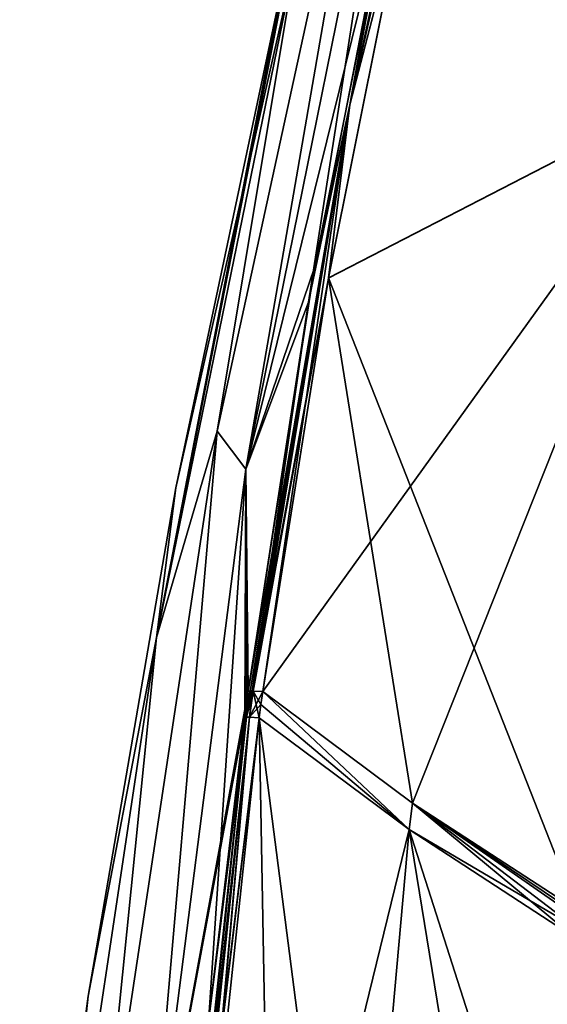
# Model space of a CAD drawing. Header units: millimetres. Extents: x -115 to 115, y -44 to 583.
# Tile 58 of 102: x -111 to -81, y 392 to 447. Entities that reach past the tile are written whole.
import ezdxf

# ---------------------------------------------------------------- set-up
doc = ezdxf.new("R2010")
doc.units = ezdxf.units.MM
doc.header["$LTSCALE"] = 67.002822
for name, color, linetype in [('332', 7, 'CONTINUOUS'), ('341', 7, 'CONTINUOUS'), ('363', 7, 'CONTINUOUS'), ('364', 7, 'CONTINUOUS'), ('365', 7, 'CONTINUOUS'), ('366', 7, 'CONTINUOUS'), ('381', 7, 'CONTINUOUS'), ('382', 7, 'CONTINUOUS'), ('383', 7, 'CONTINUOUS'), ('384', 7, 'CONTINUOUS'), ('405', 7, 'CONTINUOUS'), ('406', 7, 'CONTINUOUS'), ('410', 7, 'CONTINUOUS'), ('417', 7, 'CONTINUOUS'), ('421', 7, 'CONTINUOUS'), ('422', 7, 'CONTINUOUS')]:
    doc.layers.add(name, color=color, linetype=linetype)

msp = doc.modelspace()

# ---------------------------------------------------------------- linework, layer by layer
at = {"layer": '332', "color": 7, "linetype": 'Continuous'}
for points in [[(-99.577, 423.898, -58.573), (-95.131, 450.69, -28.741), (-89.962, 467.999, -55.787), (-99.577, 423.898, -58.573)], [(-99.577, 423.898, -58.573), (-89.962, 467.999, -55.787), (-97.966, 421.782, -86.841), (-99.577, 423.898, -58.573)], [(-97.966, 421.782, -86.841), (-89.962, 467.999, -55.787), (-89.191, 465.043, -82.208), (-97.966, 421.782, -86.841)], [(-97.966, 421.782, -86.841), (-89.191, 465.043, -82.208), (-94.474, 431.103, -106.779), (-97.966, 421.782, -86.841)], [(-94.474, 431.103, -106.779), (-89.191, 465.043, -82.208), (-90.284, 452.616, -104.894), (-94.474, 431.103, -106.779)], [(-95.131, 450.69, -28.741), (-102.959, 412.373, -29.807), (-95.33, 451.357, -6.249), (-95.131, 450.69, -28.741)], [(-95.33, 451.357, -6.249), (-102.959, 412.373, -29.807), (-95.779, 449.5, -3.049), (-95.33, 451.357, -6.249)], [(-102.959, 412.373, -29.807), (-95.131, 450.69, -28.741), (-99.577, 423.898, -58.573), (-102.959, 412.373, -29.807)], [(-95.779, 449.5, -3.049), (-102.959, 412.373, -29.807), (-95.907, 448.988, 0), (-95.779, 449.5, -3.049)], [(-95.907, 448.988, 0), (-102.959, 412.373, -29.807), (-101.88, 420.727, 0), (-95.907, 448.988, 0)], [(-97.841, 409.371, -108.108), (-97.966, 421.782, -86.841), (-94.474, 431.103, -106.779), (-97.841, 409.371, -108.108)], [(-106.276, 379.479, -61.036), (-102.959, 412.373, -29.807), (-99.577, 423.898, -58.573), (-106.276, 379.479, -61.036)], [(-106.276, 379.479, -61.036), (-99.577, 423.898, -58.573), (-103.537, 378.241, -90.969), (-106.276, 379.479, -61.036)], [(-103.537, 378.241, -90.969), (-99.577, 423.898, -58.573), (-97.966, 421.782, -86.841), (-103.537, 378.241, -90.969)], [(-103.537, 378.241, -90.969), (-97.966, 421.782, -86.841), (-100.062, 390.891, -108.77), (-103.537, 378.241, -90.969)], [(-100.062, 390.891, -108.77), (-97.966, 421.782, -86.841), (-98.037, 407.915, -108.177), (-100.062, 390.891, -108.77)], [(-98.037, 407.915, -108.177), (-97.966, 421.782, -86.841), (-97.94, 408.643, -108.143), (-98.037, 407.915, -108.177)], [(-97.94, 408.643, -108.143), (-97.966, 421.782, -86.841), (-97.841, 409.371, -108.108), (-97.94, 408.643, -108.143)], [(-101.88, 420.727, 0), (-102.959, 412.373, -29.807), (-106.78, 392.333, 0), (-101.88, 420.727, 0)], [(-102.959, 412.373, -29.807), (-108.767, 373.788, -30.755), (-106.78, 392.333, 0), (-102.959, 412.373, -29.807)], [(-108.767, 373.788, -30.755), (-102.959, 412.373, -29.807), (-106.276, 379.479, -61.036), (-108.767, 373.788, -30.755)], [(-106.78, 392.333, 0), (-108.767, 373.788, -30.755), (-110.615, 363.761, 0), (-106.78, 392.333, 0)]]:
    msp.add_3dface(points, dxfattribs=at)
at = {"layer": '341', "color": 7, "linetype": 'Continuous'}
for points in [[(-89.962, 468, 55.787), (-95.131, 450.689, 28.741), (-99.577, 423.898, 58.572), (-89.962, 468, 55.787)], [(-89.962, 468, 55.787), (-99.577, 423.898, 58.572), (-97.966, 421.783, 86.84), (-89.962, 468, 55.787)], [(-89.191, 465.044, 82.208), (-89.962, 468, 55.787), (-97.966, 421.783, 86.84), (-89.191, 465.044, 82.208)], [(-89.191, 465.044, 82.208), (-97.966, 421.783, 86.84), (-89.615, 455.682, 104.58), (-89.191, 465.044, 82.208)], [(-89.615, 455.682, 104.58), (-97.966, 421.783, 86.84), (-94.132, 433.043, 106.63), (-89.615, 455.682, 104.58)], [(-95.131, 450.689, 28.741), (-101.88, 420.727, 0), (-102.959, 412.372, 29.807), (-95.131, 450.689, 28.741)], [(-95.131, 450.689, 28.741), (-102.959, 412.372, 29.807), (-99.577, 423.898, 58.572), (-95.131, 450.689, 28.741)], [(-95.907, 448.988, 0), (-101.88, 420.727, 0), (-95.131, 450.689, 28.741), (-95.907, 448.988, 0)], [(-94.132, 433.043, 106.63), (-97.966, 421.783, 86.84), (-97.841, 409.371, 108.108), (-94.132, 433.043, 106.63)], [(-99.577, 423.898, 58.572), (-102.959, 412.372, 29.807), (-106.276, 379.479, 61.036), (-99.577, 423.898, 58.572)], [(-99.577, 423.898, 58.572), (-106.276, 379.479, 61.036), (-103.537, 378.241, 90.969), (-99.577, 423.898, 58.572)], [(-97.966, 421.783, 86.84), (-99.577, 423.898, 58.572), (-103.537, 378.241, 90.969), (-97.966, 421.783, 86.84)], [(-97.966, 421.783, 86.84), (-103.537, 378.241, 90.969), (-97.841, 409.371, 108.108), (-97.966, 421.783, 86.84)], [(-101.88, 420.727, 0), (-106.78, 392.333, 0), (-102.959, 412.372, 29.807), (-101.88, 420.727, 0)], [(-102.959, 412.372, 29.807), (-106.78, 392.333, 0), (-108.767, 373.788, 30.755), (-102.959, 412.372, 29.807)], [(-102.959, 412.372, 29.807), (-108.767, 373.788, 30.755), (-106.276, 379.479, 61.036), (-102.959, 412.372, 29.807)], [(-97.841, 409.371, 108.108), (-103.537, 378.241, 90.969), (-97.94, 408.643, 108.143), (-97.841, 409.371, 108.108)], [(-97.94, 408.643, 108.143), (-103.537, 378.241, 90.969), (-98.037, 407.915, 108.177), (-97.94, 408.643, 108.143)], [(-98.037, 407.915, 108.177), (-103.537, 378.241, 90.969), (-100.062, 390.897, 108.77), (-98.037, 407.915, 108.177)], [(-106.78, 392.333, 0), (-110.615, 363.761, 0), (-108.767, 373.788, 30.755), (-106.78, 392.333, 0)]]:
    msp.add_3dface(points, dxfattribs=at)
at = {"layer": '363', "color": 7, "linetype": 'Continuous'}
for points in [[(-99.363, 390.153, 110.69), (-96.54, 370.17, 116.618), (-97.23, 407.894, 110.166), (-99.363, 390.153, 110.69)], [(-96.54, 370.17, 116.618), (-91.96, 366.934, 122.2), (-97.23, 407.894, 110.166), (-96.54, 370.17, 116.618)], [(-97.23, 407.894, 110.166), (-91.96, 366.934, 122.2), (-88.85, 401.641, 121.347), (-97.23, 407.894, 110.166)], [(-91.96, 366.934, 122.2), (-82.15, 360.657, 132.679), (-88.85, 401.641, 121.347), (-91.96, 366.934, 122.2)], [(-88.85, 401.641, 121.347), (-82.15, 360.657, 132.679), (-81.31, 378.152, 132.485), (-88.85, 401.641, 121.347)], [(-79.631, 395.626, 131.71), (-88.85, 401.641, 121.347), (-81.31, 378.152, 132.485), (-79.631, 395.626, 131.71)]]:
    msp.add_3dface(points, dxfattribs=at)
at = {"layer": '364', "color": 7, "linetype": 'Continuous'}
for points in [[(-101.649, 373.528, 108.977), (-101.546, 373.518, 109.475), (-97.938, 407.925, 108.712), (-101.649, 373.528, 108.977)], [(-100.062, 390.897, 108.77), (-101.649, 373.528, 108.977), (-97.938, 407.925, 108.712), (-100.062, 390.897, 108.77)], [(-101.546, 373.518, 109.475), (-101.381, 373.504, 109.955), (-97.767, 407.925, 109.228), (-101.546, 373.518, 109.475)], [(-97.938, 407.925, 108.712), (-101.546, 373.518, 109.475), (-97.767, 407.925, 109.228), (-97.938, 407.925, 108.712)], [(-101.381, 373.504, 109.955), (-100.88, 373.461, 110.831), (-97.767, 407.925, 109.228), (-101.381, 373.504, 109.955)], [(-100.88, 373.461, 110.831), (-99.363, 390.153, 110.69), (-97.767, 407.925, 109.228), (-100.88, 373.461, 110.831)], [(-98.037, 407.915, 108.177), (-100.062, 390.897, 108.77), (-97.938, 407.925, 108.712), (-98.037, 407.915, 108.177)], [(-99.363, 390.153, 110.69), (-97.23, 407.894, 110.166), (-97.767, 407.925, 109.228), (-99.363, 390.153, 110.69)]]:
    msp.add_3dface(points, dxfattribs=at)
at = {"layer": '365', "color": 7, "linetype": 'Continuous'}
for points in [[(-97.94, 408.643, 108.143), (-98.037, 407.915, 108.177), (-97.742, 409.382, 108.646), (-97.94, 408.643, 108.143)], [(-98.037, 407.915, 108.177), (-97.938, 407.925, 108.712), (-97.742, 409.382, 108.646), (-98.037, 407.915, 108.177)], [(-97.841, 409.371, 108.108), (-97.94, 408.643, 108.143), (-97.742, 409.382, 108.646), (-97.841, 409.371, 108.108)], [(-97.938, 407.925, 108.712), (-97.767, 407.925, 109.228), (-97.618, 409.383, 109.042), (-97.938, 407.925, 108.712)], [(-97.742, 409.382, 108.646), (-97.938, 407.925, 108.712), (-97.618, 409.383, 109.042), (-97.742, 409.382, 108.646)], [(-97.618, 409.383, 109.042), (-97.767, 407.925, 109.228), (-97.57, 409.382, 109.164), (-97.618, 409.383, 109.042)], [(-97.767, 407.925, 109.228), (-97.23, 407.894, 110.166), (-97.57, 409.382, 109.164), (-97.767, 407.925, 109.228)], [(-97.57, 409.382, 109.164), (-97.23, 407.894, 110.166), (-97.13, 408.625, 110.136), (-97.57, 409.382, 109.164)], [(-97.03, 409.352, 110.105), (-97.57, 409.382, 109.164), (-97.13, 408.625, 110.136), (-97.03, 409.352, 110.105)]]:
    msp.add_3dface(points, dxfattribs=at)
at = {"layer": '366', "color": 7, "linetype": 'Continuous'}
for points in [[(-84.82, 474.392, 103.591), (-89.615, 455.682, 104.58), (-92.166, 442.128, 106.985), (-84.82, 474.392, 103.591)], [(-84.82, 474.392, 103.591), (-92.166, 442.128, 106.985), (-88.89, 454.764, 106.854), (-84.82, 474.392, 103.591)], [(-89.615, 455.682, 104.58), (-94.132, 433.043, 106.63), (-92.166, 442.128, 106.985), (-89.615, 455.682, 104.58)], [(-88.89, 454.764, 106.854), (-92.166, 442.128, 106.985), (-93.361, 432.454, 108.785), (-88.89, 454.764, 106.854)], [(-94.132, 433.043, 106.63), (-97.841, 409.371, 108.108), (-92.166, 442.128, 106.985), (-94.132, 433.043, 106.63)], [(-97.841, 409.371, 108.108), (-97.742, 409.382, 108.646), (-92.166, 442.128, 106.985), (-97.841, 409.371, 108.108)], [(-97.742, 409.382, 108.646), (-97.618, 409.383, 109.042), (-92.166, 442.128, 106.985), (-97.742, 409.382, 108.646)], [(-92.166, 442.128, 106.985), (-97.618, 409.383, 109.042), (-93.361, 432.454, 108.785), (-92.166, 442.128, 106.985)], [(-97.618, 409.383, 109.042), (-97.57, 409.382, 109.164), (-93.361, 432.454, 108.785), (-97.618, 409.383, 109.042)], [(-97.57, 409.382, 109.164), (-97.03, 409.352, 110.105), (-93.361, 432.454, 108.785), (-97.57, 409.382, 109.164)]]:
    msp.add_3dface(points, dxfattribs=at)
at = {"layer": '381', "color": 7, "linetype": 'Continuous'}
for points in [[(-92.166, 442.128, -106.985), (-85.252, 473.901, -102.477), (-84.82, 474.392, -103.591), (-92.166, 442.128, -106.985)], [(-92.166, 442.128, -106.985), (-84.82, 474.392, -103.591), (-88.886, 454.781, -106.852), (-92.166, 442.128, -106.985)], [(-90.284, 452.616, -104.894), (-85.252, 473.901, -102.477), (-92.166, 442.128, -106.985), (-90.284, 452.616, -104.894)], [(-93.359, 432.465, -108.784), (-92.166, 442.128, -106.985), (-88.886, 454.781, -106.852), (-93.359, 432.465, -108.784)], [(-94.474, 431.103, -106.779), (-90.284, 452.616, -104.894), (-92.166, 442.128, -106.985), (-94.474, 431.103, -106.779)], [(-97.618, 409.383, -109.042), (-94.474, 431.103, -106.779), (-92.166, 442.128, -106.985), (-97.618, 409.383, -109.042)], [(-97.618, 409.383, -109.042), (-92.166, 442.128, -106.985), (-97.57, 409.382, -109.164), (-97.618, 409.383, -109.042)], [(-92.166, 442.128, -106.985), (-97.03, 409.352, -110.105), (-97.57, 409.382, -109.164), (-92.166, 442.128, -106.985)], [(-97.03, 409.352, -110.105), (-92.166, 442.128, -106.985), (-93.359, 432.465, -108.784), (-97.03, 409.352, -110.105)], [(-97.841, 409.371, -108.108), (-94.474, 431.103, -106.779), (-97.618, 409.383, -109.042), (-97.841, 409.371, -108.108)]]:
    msp.add_3dface(points, dxfattribs=at)
at = {"layer": '382', "color": 7, "linetype": 'Continuous'}
for points in [[(-98.037, 407.915, -108.177), (-97.94, 408.643, -108.143), (-97.618, 409.383, -109.042), (-98.037, 407.915, -108.177)], [(-98.037, 407.915, -108.177), (-97.618, 409.383, -109.042), (-97.938, 407.925, -108.712), (-98.037, 407.915, -108.177)], [(-97.94, 408.643, -108.143), (-97.841, 409.371, -108.108), (-97.618, 409.383, -109.042), (-97.94, 408.643, -108.143)], [(-97.618, 409.383, -109.042), (-97.57, 409.382, -109.164), (-97.938, 407.925, -108.712), (-97.618, 409.383, -109.042)], [(-97.938, 407.925, -108.712), (-97.57, 409.382, -109.164), (-97.767, 407.925, -109.228), (-97.938, 407.925, -108.712)], [(-97.57, 409.382, -109.164), (-97.03, 409.352, -110.105), (-97.767, 407.925, -109.228), (-97.57, 409.382, -109.164)], [(-97.767, 407.925, -109.228), (-97.03, 409.352, -110.105), (-97.13, 408.622, -110.136), (-97.767, 407.925, -109.228)], [(-97.23, 407.894, -110.166), (-97.767, 407.925, -109.228), (-97.13, 408.622, -110.136), (-97.23, 407.894, -110.166)]]:
    msp.add_3dface(points, dxfattribs=at)
at = {"layer": '383', "color": 7, "linetype": 'Continuous'}
for points in [[(-101.648, 373.528, -108.978), (-100.062, 390.891, -108.77), (-97.938, 407.925, -108.712), (-101.648, 373.528, -108.978)], [(-101.546, 373.518, -109.475), (-101.648, 373.528, -108.978), (-97.938, 407.925, -108.712), (-101.546, 373.518, -109.475)], [(-101.381, 373.504, -109.955), (-101.546, 373.518, -109.475), (-97.767, 407.925, -109.228), (-101.381, 373.504, -109.955)], [(-101.546, 373.518, -109.475), (-97.938, 407.925, -108.712), (-97.767, 407.925, -109.228), (-101.546, 373.518, -109.475)], [(-101.381, 373.504, -109.955), (-97.767, 407.925, -109.228), (-97.23, 407.894, -110.166), (-101.381, 373.504, -109.955)], [(-101.381, 373.504, -109.955), (-97.23, 407.894, -110.166), (-99.363, 390.153, -110.69), (-101.381, 373.504, -109.955)], [(-100.062, 390.891, -108.77), (-98.037, 407.915, -108.177), (-97.938, 407.925, -108.712), (-100.062, 390.891, -108.77)]]:
    msp.add_3dface(points, dxfattribs=at)
at = {"layer": '384', "color": 7, "linetype": 'Continuous'}
for points in [[(-97.23, 407.894, -110.166), (-100.88, 373.461, -110.831), (-99.363, 390.153, -110.69), (-97.23, 407.894, -110.166)], [(-100.88, 373.461, -110.831), (-97.23, 407.894, -110.166), (-96.54, 370.17, -116.618), (-100.88, 373.461, -110.831)], [(-97.23, 407.894, -110.166), (-88.85, 401.641, -121.347), (-96.54, 370.17, -116.618), (-97.23, 407.894, -110.166)], [(-96.54, 370.17, -116.618), (-88.85, 401.641, -121.347), (-91.96, 366.934, -122.2), (-96.54, 370.17, -116.618)], [(-88.85, 401.641, -121.347), (-81.31, 378.152, -132.485), (-91.96, 366.934, -122.2), (-88.85, 401.641, -121.347)], [(-79.631, 395.626, -131.71), (-81.31, 378.152, -132.485), (-88.85, 401.641, -121.347), (-79.631, 395.626, -131.71)]]:
    msp.add_3dface(points, dxfattribs=at)
at = {"layer": '405', "color": 7, "linetype": 'Continuous'}
for points in [[(-88.886, 454.781, -106.852), (-63.925, 488.403, -117.897), (-72.778, 443.056, -126.672), (-88.886, 454.781, -106.852)], [(-93.359, 432.465, -108.784), (-88.886, 454.781, -106.852), (-72.778, 443.056, -126.672), (-93.359, 432.465, -108.784)], [(-93.359, 432.465, -108.784), (-72.778, 443.056, -126.672), (-79.45, 397.133, -131.614), (-93.359, 432.465, -108.784)], [(-97.03, 409.352, -110.105), (-93.359, 432.465, -108.784), (-88.659, 403.124, -121.268), (-97.03, 409.352, -110.105)], [(-93.359, 432.465, -108.784), (-79.45, 397.133, -131.614), (-88.659, 403.124, -121.268), (-93.359, 432.465, -108.784)]]:
    msp.add_3dface(points, dxfattribs=at)
at = {"layer": '406', "color": 7, "linetype": 'Continuous'}
for points in [[(-97.13, 408.622, -110.136), (-97.03, 409.352, -110.105), (-88.85, 401.641, -121.347), (-97.13, 408.622, -110.136)], [(-88.85, 401.641, -121.347), (-97.03, 409.352, -110.105), (-88.659, 403.124, -121.268), (-88.85, 401.641, -121.347)], [(-97.23, 407.894, -110.166), (-97.13, 408.622, -110.136), (-88.85, 401.641, -121.347), (-97.23, 407.894, -110.166)], [(-88.85, 401.641, -121.347), (-88.659, 403.124, -121.268), (-79.564, 396.185, -131.675), (-88.85, 401.641, -121.347)], [(-79.45, 397.133, -131.614), (-79.474, 396.939, -131.627), (-88.659, 403.124, -121.268), (-79.45, 397.133, -131.614)], [(-79.497, 396.744, -131.64), (-88.659, 403.124, -121.268), (-79.474, 396.939, -131.627), (-79.497, 396.744, -131.64)], [(-79.564, 396.185, -131.675), (-88.659, 403.124, -121.268), (-79.497, 396.744, -131.64), (-79.564, 396.185, -131.675)], [(-79.631, 395.626, -131.71), (-88.85, 401.641, -121.347), (-79.564, 396.185, -131.675), (-79.631, 395.626, -131.71)]]:
    msp.add_3dface(points, dxfattribs=at)
at = {"layer": '410', "color": 7, "linetype": 'Continuous'}
for points in [[(-82.15, 360.657, -132.679), (-81.31, 378.152, -132.485), (-79.631, 395.626, -131.71), (-82.15, 360.657, -132.679)], [(-82.15, 360.657, -132.679), (-79.631, 395.626, -131.71), (-80.938, 360.622, -133.485), (-82.15, 360.657, -132.679)]]:
    msp.add_3dface(points, dxfattribs=at)
at = {"layer": '417', "color": 7, "linetype": 'Continuous'}
for points in [[(-63.925, 488.392, 117.901), (-88.89, 454.764, 106.854), (-72.779, 443.048, 126.673), (-63.925, 488.392, 117.901)], [(-88.89, 454.764, 106.854), (-93.361, 432.454, 108.785), (-72.779, 443.048, 126.673), (-88.89, 454.764, 106.854)], [(-93.361, 432.454, 108.785), (-97.03, 409.352, 110.105), (-72.779, 443.048, 126.673), (-93.361, 432.454, 108.785)], [(-72.779, 443.048, 126.673), (-97.03, 409.352, 110.105), (-88.659, 403.124, 121.268), (-72.779, 443.048, 126.673)], [(-79.45, 397.133, 131.614), (-72.779, 443.048, 126.673), (-88.659, 403.124, 121.268), (-79.45, 397.133, 131.614)]]:
    msp.add_3dface(points, dxfattribs=at)
at = {"layer": '421', "color": 7, "linetype": 'Continuous'}
msp.add_3dface([(-80.938, 360.622, 133.485), (-79.631, 395.626, 131.71), (-81.31, 378.152, 132.485), (-80.938, 360.622, 133.485)], dxfattribs=at)
at = {"layer": '422', "color": 7, "linetype": 'Continuous'}
for points in [[(-88.85, 401.641, 121.347), (-97.03, 409.352, 110.105), (-97.13, 408.625, 110.136), (-88.85, 401.641, 121.347)], [(-97.03, 409.352, 110.105), (-88.85, 401.641, 121.347), (-88.659, 403.124, 121.268), (-97.03, 409.352, 110.105)], [(-97.23, 407.894, 110.166), (-88.85, 401.641, 121.347), (-97.13, 408.625, 110.136), (-97.23, 407.894, 110.166)], [(-88.85, 401.641, 121.347), (-79.631, 395.626, 131.71), (-88.659, 403.124, 121.268), (-88.85, 401.641, 121.347)], [(-88.659, 403.124, 121.268), (-79.631, 395.626, 131.71), (-79.564, 396.185, 131.675), (-88.659, 403.124, 121.268)], [(-79.45, 397.133, 131.614), (-88.659, 403.124, 121.268), (-79.497, 396.744, 131.64), (-79.45, 397.133, 131.614)], [(-79.497, 396.744, 131.64), (-88.659, 403.124, 121.268), (-79.564, 396.185, 131.675), (-79.497, 396.744, 131.64)]]:
    msp.add_3dface(points, dxfattribs=at)

doc.saveas('drawing.dxf')
